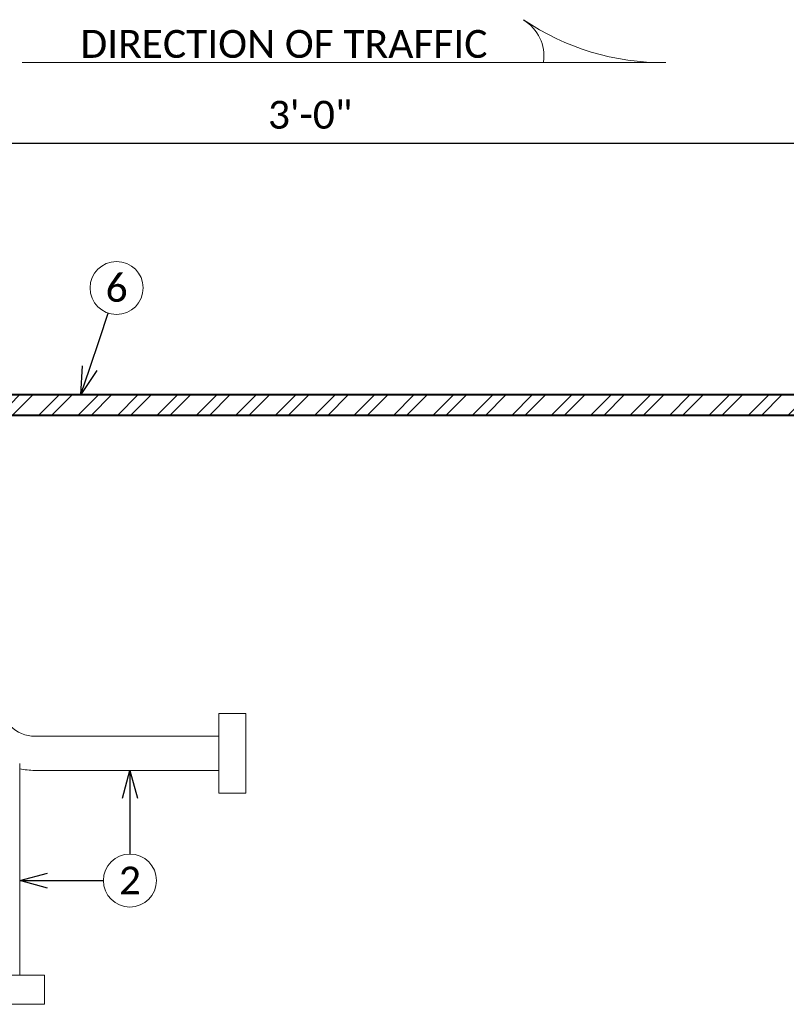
# Model space of a CAD drawing. Header units: metres. Extents: x -113 to 509, y -50 to 519.
# Tile 195 of 240: x 1 to 42, y 319 to 372. Entities that reach past the tile are written whole.
import ezdxf
from ezdxf import colors
from ezdxf.entities.mleader import LeaderData, LeaderLine
from ezdxf.enums import TextEntityAlignment as Align
from ezdxf.math import Vec2, Vec3

# ---------------------------------------------------------------- set-up
doc = ezdxf.new("R2010")
doc.units = ezdxf.units.M
doc.header["$MEASUREMENT"] = 0
for name, color, linetype, lineweight in [('B_ANNO_DIM', 7, 'Continuous', 18), ('B_ANNO_SYMB', 7, 'Continuous', 18), ('B_ANNO_TEXT', 7, 'Continuous', 18), ('B_DETAIL', 7, 'Continuous', 18), ('B_DETAIL_OBJ', 7, 'Continuous', 40), ('B_STEEL', 92, 'Continuous', 18)]:
    doc.layers.add(name, color=color, linetype=linetype, lineweight=lineweight)
doc.styles.add('Annotative', font='calibri.ttf', dxfattribs={"height": 0.0625})
doc.styles.get("Standard").update_dxf_attribs({"font": 'calibri.ttf'})
doc.dimstyles.new('Annotative', dxfattribs={"dimscale": 0, "dimtxt": 0.0625, "dimasz": 0.0625, "dimexe": 0.03125, "dimexo": 0.03125, "dimgap": 0.03125, "dimtad": 1, "dimdec": 3, "dimzin": 3, "dimdsep": 46, "dimlunit": 4, "dimtxsty": 'Standard', "dimblk": 'OPEN30', "dimcen": 0.03125, "dimaunit": 1, "dimadec": 0, "dimazin": 3, "dimtfac": 0.75, "dimtdec": 3, "dimtofl": 0, "dimtmove": 0, "dimatfit": 3, "dimldrblk": 'OPEN30', "dimfxl": 1, "dimtfill": 1, "dimfrac": 1, "dimtolj": 1, "dimtzin": 0, "dimarcsym": 0})

# ---------------------------------------------------------------- blocks, each defined once
blk = doc.blocks.new('_Open30')
at = {"color": 0, "linetype": 'ByBlock', "lineweight": -2}
for p, q in [((-1, 0.268), (0, 0)), ((0, 0), (-1, -0.268)), ((0, 0), (-1, 0))]:
    blk.add_line(p, q, dxfattribs=at)
blk = doc.blocks.new('*D2626')
at = {"layer": 'B_ANNO_DIM', "color": 0, "lineweight": -2, "transparency": 16777216}
for p, q in [((79.85, 85.381), (79.85, 98.919)), ((179.45, 85.381), (179.45, 98.919)), ((81.35, 98.169), (177.95, 98.169))]:
    blk.add_line(p, q, dxfattribs=at)
at = {"layer": 'Defpoints', "color": 0, "transparency": 16777216}
for p in [(179.45, 98.169), (79.85, 84.631), (179.45, 84.631)]:
    blk.add_point(p, dxfattribs=at)
at = {"layer": 'B_ANNO_DIM', "color": 0, "lineweight": -2, "transparency": 16777216, "xscale": 1.5, "yscale": 1.5, "zscale": 1.5, "rotation": 180}
blk.add_blockref('_Open30', (79.85, 98.169), dxfattribs=at)
at = {"layer": 'B_ANNO_DIM', "color": 0, "lineweight": -2, "transparency": 16777216, "xscale": 1.5, "yscale": 1.5, "zscale": 1.5}
blk.add_blockref('_Open30', (179.45, 98.169), dxfattribs=at)
at = {"layer": 'B_ANNO_DIM', "color": 0, "transparency": 16777216, "insert": (129.65, 99.688), "char_height": 1.5, "attachment_point": 5, "bg_fill": 3, "box_fill_scale": 1.25, "bg_fill_color": 256, "bg_fill_true_color": 13158600, "bg_fill_transparency": 0}
blk.add_mtext('\\A1;3\'-0"', dxfattribs=at)
blk = doc.blocks.new('*U2432')
at = {"layer": 'B_STEEL'}
h = blk.add_hatch(dxfattribs=at)
h.set_pattern_fill('ANSI32', color=256, scale=4)
h.set_pattern_definition([(45, (60.6854, -274.2428), (-1.06066, 1.06066), []), (45, (61.3925, -274.2428), (-1.06066, 1.06066), [])])
h.paths.add_polyline_path([(97.7419, 84.6306), (88.3043, 84.6306), (87.0109, 83.5056), (97.7419, 83.5056)])
h.paths.add_polyline_path([(103.5978, 84.6306), (97.7419, 84.6306), (97.7419, 83.5056), (103.5978, 83.5056)])
h.paths.add_polyline_path([(157.1569, 84.6306), (103.5978, 84.6306), (103.5978, 83.5056), (158.443, 83.5056)])
h.paths.add_polyline_path([(179.4499, 84.6306), (174.7459, 84.6306), (173.4568, 83.5056), (179.4499, 83.5056)])
h.paths.add_polyline_path([(83.2815, 84.6306), (79.8499, 84.6306), (79.8499, 83.5056), (84.5749, 83.5056)])
at = {"layer": 'B_ANNO_DIM'}
blk.add_line((148.793, 102.5036), (114.1656, 102.5036), dxfattribs=at)
for centre, radius, start, end in [((148.6091, 115.7915), 13.2866, 235.71896, 270.64107), ((139.9575, 102.8458), 2.2699, 352.44309, 58.59594)]:
    blk.add_arc(centre, radius, start, end, dxfattribs=at)
at = {"layer": 'B_ANNO_SYMB'}
blk.add_circle((119.956, 58.4741), 1.4255, dxfattribs=at)
at = {"layer": 'B_DETAIL'}
for p, q in [((114.0248, 64.7666), (114.0248, 53.3776)), ((114.833, 64.4053), (124.731, 64.4053))]:
    blk.add_line(p, q, dxfattribs=at)
at = {"layer": 'B_DETAIL', "flags": 128}
for points in [[(124.731, 63.1776), (126.1914, 63.1776), (126.1914, 67.47), (124.731, 67.47)], [(115.3504, 53.3776), (110.8622, 53.3776), (110.8622, 51.8131), (115.3504, 51.8131)]]:
    blk.add_lwpolyline(points, close=True, dxfattribs=at)
blk.add_lwpolyline([(114.833, 66.2423), (124.731, 66.2423)], dxfattribs=at)
at = {"layer": 'B_DETAIL'}
for radius, start in [(1.8369, 225), (3.6739, 257.28821)]:
    blk.add_arc((114.8332, 68.0792), radius, start, 270, dxfattribs=at)
at = {"layer": 'B_DETAIL_OBJ', "flags": 128}
blk.add_lwpolyline([(79.8499, 84.6306), (179.4499, 84.6306), (179.4499, 83.5056), (79.8499, 83.5056), (79.8499, 84.6306)], dxfattribs=at)
at = {"layer": 'B_ANNO_DIM', "insert": (117.2937, 102.7429), "char_height": 1.5, "attachment_point": 7, "line_spacing_factor": 0.8, "style": 'Annotative'}
blk.add_mtext('{\\C256;DIRECTION OF TRAFFIC}', dxfattribs=at)
at = {"layer": 'B_ANNO_TEXT', "insert": (119.956, 58.4741), "char_height": 1.5, "width": 3.563823, "attachment_point": 5, "style": 'Annotative'}
blk.add_mtext('2', dxfattribs=at)
at = {"layer": 'B_ANNO_TEXT', "style": 'Annotative'}
blk.add_attdef('DIM2', text='', height=1.5, rotation=315.05602, dxfattribs=at).set_placement((311.4772, 219.6159), align=Align.MIDDLE_CENTER)
at = {"layer": 'B_ANNO_DIM'}
ml = blk.add_multileader_mtext('Standard', dxfattribs=at)
ml.set_content('', color=256)
ml.set_leader_properties()
ml.set_arrow_properties(name='OPEN30')
ml.build(insert=Vec2(0, 0))
ml.multileader.update_dxf_attribs({"text_right_attachment_type": 3, "dogleg_length": 0.0625, "arrow_head_size": 1.5, "scale": 24})
ctx = ml.context
ctx.base_point, ctx.scale, ctx.char_height, ctx.arrow_head_size, ctx.landing_gap_size, ctx.plane_origin, ctx.plane_x_axis, ctx.plane_y_axis = Vec3(119.956, 58.3996), 24, 1.5, 1.5, 0.75, Vec3(119.956, 64.8775), Vec3(0, 1), Vec3(-1, 0)
ctx.right_attachment = 3
notes = []
notes.append((ctx, [(0, (1, 1, 0), (119.956, 61.3996), (0, -1), 1.5, [(0, [(119.956, 64.4053), (119.956, 61.3996), (119.956, 61.3996)], 0, [])])]))
ctx.mtext.insert, ctx.mtext.text_direction, ctx.mtext.rotation, ctx.mtext.flow_direction = Vec3(119.206, 59.1496), Vec3(0, 1), 1.5707963, 5
ml = blk.add_multileader_mtext('Standard', dxfattribs=at)
ml.set_content('', color=256)
ml.set_leader_properties()
ml.set_arrow_properties(name='OPEN30')
ml.build(insert=Vec2(0, 0))
ml.multileader.update_dxf_attribs({"text_right_attachment_type": 3, "dogleg_length": 0.0625, "arrow_head_size": 1.5, "scale": 24})
ctx = ml.context
ctx.base_point, ctx.scale, ctx.char_height, ctx.arrow_head_size, ctx.landing_gap_size, ctx.plane_origin, ctx.plane_x_axis, ctx.plane_y_axis = Vec3(120.0305, 58.4741), 24, 1.5, 1.5, 0.75, Vec3(113.5526, 58.4741), Vec3(-1, 0), Vec3(0, -1)
ctx.right_attachment = 3
notes.append((ctx, [(0, (1, 1, 0), (117.0305, 58.4741), (1, 0), 1.5, [(0, [(114.0248, 58.4741), (117.0305, 58.4741), (117.0305, 58.4741)], 0, [])])]))
ctx.mtext.insert, ctx.mtext.text_direction, ctx.mtext.rotation, ctx.mtext.flow_direction = Vec3(119.2805, 57.7241), Vec3(-1, 0), 3.1415927, 5
for ctx, leaders in notes:
    for number, flags, end, landing, length, lines in leaders:
        leader = LeaderData()
        leader.index, (leader.has_last_leader_line, leader.has_dogleg_vector, leader.attachment_direction) = number, flags
        leader.last_leader_point, leader.dogleg_vector, leader.dogleg_length = Vec3(end), Vec3(landing), length
        for number, points, colour, breaks in lines:
            line = LeaderLine()
            line.index, line.vertices, line.color, line.breaks = number, Vec3.list(points), colors.encode_raw_color(colour), breaks
            leader.lines.append(line)
        ctx.leaders.append(leader)
dim = blk.add_linear_dim(base=(179.4499, 98.1694), p1=(79.8499, 84.6306), p2=(179.4499, 84.6306), dimstyle='Annotative', override={"dimlfac": 0.361}, dxfattribs=at)
dim.commit()
dim.dimension.update_dxf_attribs({"geometry": '*D2626', "text_midpoint": (129.6499, 99.6879)})
at = {"layer": 'B_ANNO_SYMB'}
blk.add_circle((119.2385, 90.3718), 1.4255, dxfattribs=at)
at = {"layer": 'B_ANNO_TEXT', "insert": (119.2385, 90.3718), "char_height": 1.5, "width": 3.563823, "attachment_point": 5, "style": 'Annotative'}
blk.add_mtext('6', dxfattribs=at)
at = {"layer": 'B_ANNO_DIM'}
ml = blk.add_multileader_mtext('Standard', dxfattribs=at)
ml.set_content('', color=256)
ml.set_leader_properties()
ml.set_arrow_properties(name='OPEN30')
ml.build(insert=Vec2(0, 0))
ml.multileader.update_dxf_attribs({"text_right_attachment_type": 3, "dogleg_length": 0.0625, "arrow_head_size": 1.5, "scale": 24})
ctx = ml.context
ctx.base_point, ctx.scale, ctx.char_height, ctx.arrow_head_size, ctx.landing_gap_size, ctx.plane_origin, ctx.plane_x_axis, ctx.plane_y_axis = Vec3(119.2622, 90.4424), 24, 1.5, 1.5, 0.75, Vec3(117.2051, 84.2998), Vec3(-0.3175593, -0.9482384), Vec3(0.9482384, -0.3175593)
ctx.right_attachment = 3
notes = []
notes.append((ctx, [(0, (1, 1, 0), (118.3095, 87.5977), (0.3175593, 0.9482384), 1.5, [(0, [(117.3158, 84.6306), (118.3095, 87.5977), (118.3095, 87.5977)], 0, [])])]))
ctx.mtext.insert, ctx.mtext.text_direction, ctx.mtext.rotation, ctx.mtext.flow_direction = Vec3(119.7352, 89.493), Vec3(-0.3175593, -0.9482384), 4.3892346, 5
for ctx, leaders in notes:
    for number, flags, end, landing, length, lines in leaders:
        leader = LeaderData()
        leader.index, (leader.has_last_leader_line, leader.has_dogleg_vector, leader.attachment_direction) = number, flags
        leader.last_leader_point, leader.dogleg_vector, leader.dogleg_length = Vec3(end), Vec3(landing), length
        for number, points, colour, breaks in lines:
            line = LeaderLine()
            line.index, line.vertices, line.color, line.breaks = number, Vec3.list(points), colors.encode_raw_color(colour), breaks
            leader.lines.append(line)
        ctx.leaders.append(leader)

msp = doc.modelspace()

# ---------------------------------------------------------------- block references
msp.add_blockref('*U2432', (-112.829, 266.839))

doc.saveas('drawing.dxf')
